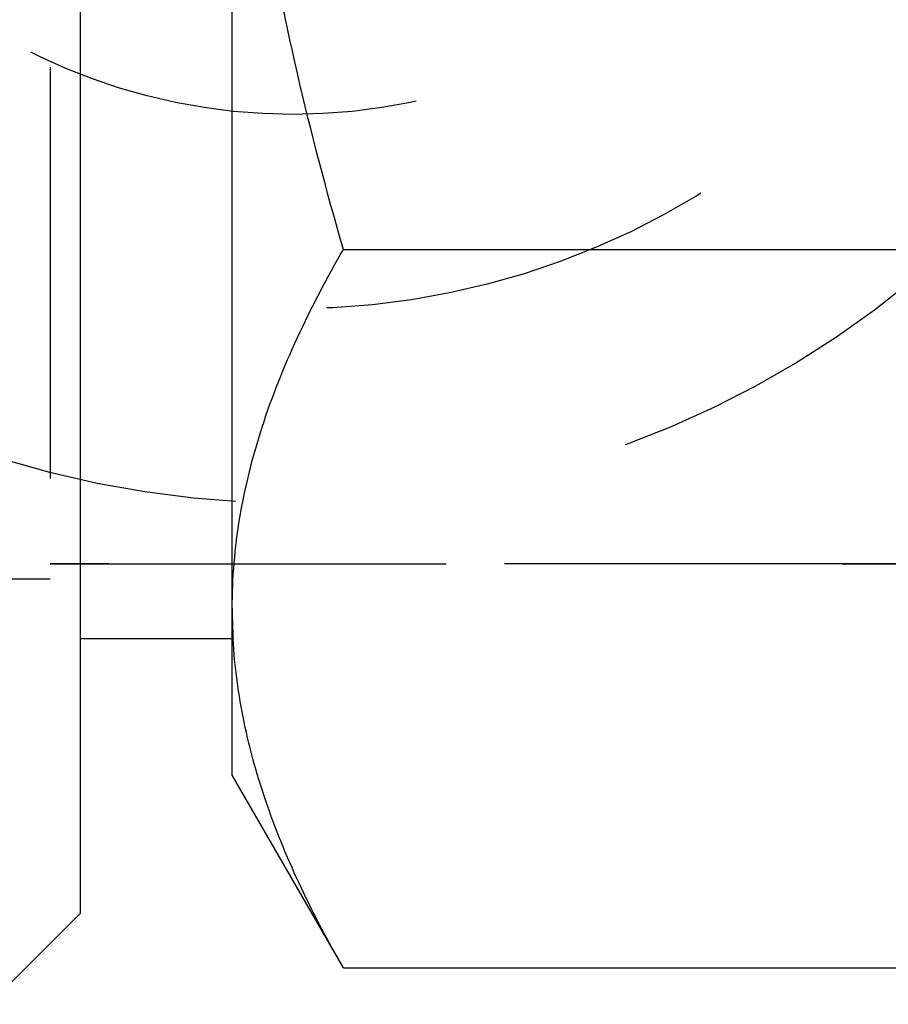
# Model space of a CAD drawing. Header units: millimetres. Extents: x 439 to 562, y 468 to 537.
# Tile 3 of 12: x 529 to 543, y 468 to 485. Entities that reach past the tile are written whole.
import ezdxf

# ---------------------------------------------------------------- set-up
doc = ezdxf.new("R2010")
doc.units = ezdxf.units.MM
doc.header["$LTSCALE"] = 65.185185
doc.linetypes.add('HIDDEN', pattern=[0.2, 0.1, -0.1])
for name, color, linetype in [('FASEN', 7, 'CONTINUOUS'), ('KOERPER', 7, 'CONTINUOUS'), ('KONST.EL_MIT_GEO', 7, 'CONTINUOUS'), ('KURVEN', 7, 'CONTINUOUS')]:
    doc.layers.add(name, color=color, linetype=linetype)

msp = doc.modelspace()

# ---------------------------------------------------------------- linework, layer by layer
at = {"layer": 'FASEN', "color": 7, "linetype": 'Continuous'}
for q in [(529.512, 515.425), (528.012, 468.425)]:
    msp.add_line((529.512, 469.925), q, dxfattribs=at)
at = {"layer": 'KOERPER', "color": 8, "linetype": 'HIDDEN'}
for p, q in [((529.015, 509.675), (529.015, 475.675)), ((529.015, 475.675), (543.011, 475.675))]:
    msp.add_line(p, q, dxfattribs=at)
at = {"layer": 'KONST.EL_MIT_GEO', "color": 7, "linetype": 'Continuous'}
for p, q in [((532.012, 472.196), (532.012, 513.154)), ((533.841, 480.851), (554.659, 480.851)), ((532.012, 474.443), (529.512, 474.443)), ((533.841, 469.027), (532.012, 472.195)), ((533.841, 469.027), (554.659, 469.027))]:
    msp.add_line(p, q, dxfattribs=at)
at = {"layer": 'KONST.EL_MIT_GEO', "color": 8, "linetype": 'HIDDEN'}
for p, q in [((529.512, 474.443), (529.512, 510.907)), ((529.015, 509.925), (529.015, 475.425)), ((543.011, 475.675), (529.015, 475.675)), ((529.015, 475.425), (525.512, 475.425))]:
    msp.add_line(p, q, dxfattribs=at)
at = {"layer": 'KONST.EL_MIT_GEO', "color": 7, "linetype": 'Continuous'}
for centre, radius, start, end in [((540.885, 474.94), 8.873, 180.0026, 182.4999), ((540.956, 474.942), 8.944, 182.4978, 183.1928)]:
    msp.add_arc(centre, radius, start, end, dxfattribs=at)
for points, knots in [([(533.841, 480.851), (533.287, 482.772), (532.361, 486.672), (532.012, 490.676), (532.012, 492.675)], [0, 0, 0, 0, 0.500104, 1, 1, 1, 1]), ([(532.012, 474.939), (532.012, 475.441), (532.1, 476.455), (532.477, 477.954), (533.067, 479.428), (533.569, 480.379), (533.841, 480.851)], [0, 0, 0, 0, 0.240405, 0.485503, 0.738357, 1, 1, 1, 1]), ([(533.841, 469.027), (533.348, 469.881), (532.702, 471.202), (532.177, 473.054), (532.052, 473.983), (532.026, 474.444)], [0, 0, 0, 0, 0.51371, 0.759439, 1, 1, 1, 1])]:
    msp.add_open_spline(points, degree=3, knots=knots, dxfattribs=at)
at = {"layer": 'KONST.EL_MIT_GEO', "color": 8, "linetype": 'HIDDEN'}
msp.add_open_spline([(532.012, 474.939), (532.012, 474.774), (532.017, 474.609), (532.026, 474.444)], degree=3, dxfattribs=at)
at = {"layer": 'KURVEN', "color": 8, "linetype": 'HIDDEN'}
msp.add_line((533.011, 492.675), (533.011, 483.075), dxfattribs=at)
for radius in [16, 12.8, 9.6]:
    msp.add_circle((533.011, 492.675), radius, dxfattribs=at)

doc.saveas('drawing.dxf')
